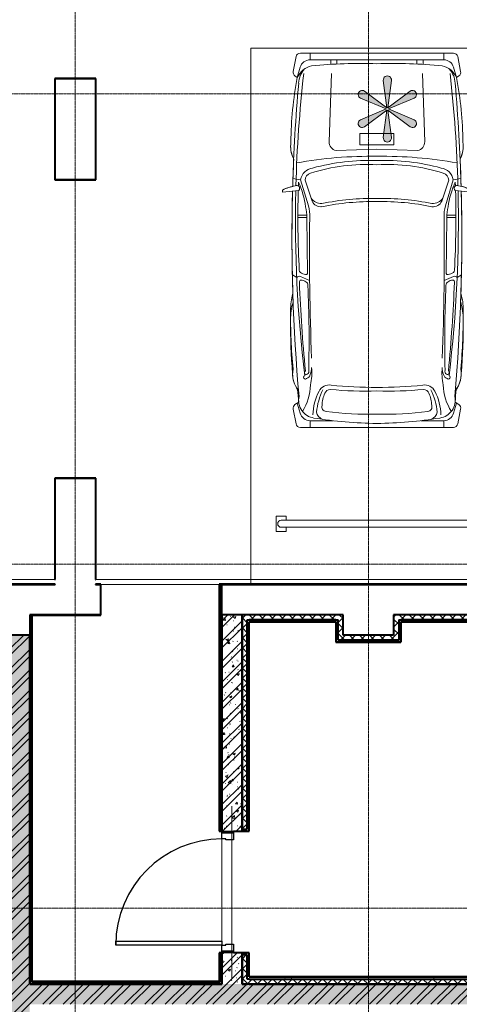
# Model space of a CAD drawing. Header units: millimetres. Extents: x 5617 to 112254, y 7718 to 133720.
# Tile 30 of 82: x 66151 to 70501, y 73250 to 82982. Entities that reach past the tile are written whole.
import ezdxf

# ---------------------------------------------------------------- set-up
doc = ezdxf.new("R2010")
doc.units = ezdxf.units.MM
doc.linetypes.add('ADSK_Линия сетки', pattern=[25, 20, -2.5, 0, -2.5])
doc.linetypes.add('Линия сетки', pattern=[25, 20, -2.5, 0, -2.5])
for name, color, linetype, lineweight in [('Двери', 7, 'Continuous', 18), ('Каркас несущий', 7, 'Continuous', 18), ('Каркас_Импост', 7, 'Continuous', 30), ('Монтажный зазор', 7, 'Continuous', 30), ('Оси', 7, 'Continuous', 9), ('Панель', 7, 'Continuous', 30), ('Парковка', 7, 'Continuous', 18), ('Перекрытия', 7, 'Continuous', 18), ('Стены разрез', 7, 'Continuous', 40), ('Стены штриховка', 7, 'Continuous', 40), ('Элементы узлов', 7, 'Continuous', 18)]:
    doc.layers.add(name, color=color, linetype=linetype, lineweight=lineweight)
pattern_1 = [(50, (0, 0), (218.62117, -19.1268), [22.86, -251.46]), (355, (0, 0), (-42.29187, 229.2684), [18.288, -201.168]), (100.451, (18.22, -1.6), (176.33107, 210.13963), [19.428, -213.708]), (46.184, (0, 60.96), (325.29495, -50.45164), [34.29, -377.19]), (96.636, (27.1, 56.76), (284.883, 296.91266), [29.142, -320.562]), (351.184, (0, 60.96), (284.8858, 296.9107), [27.432, -301.752]), (21, (30.48, 45.72), (181.93753, -122.71832), [22.86, -251.46]), (326, (30.48, 45.72), (74.16223, 221.0262), [18.288, -201.168]), (71.451, (45.64, 35.5), (256.10035, 98.30526), [19.428, -213.708]), (37.5, (0, 0), (3.70639, 101.465895), [3.353, -195.377, 3.353, -200.863, -201.93]), (37.5, (0, 0), (3.70639, 101.465895), [-402.946, 3.353, -198.577]), (7.5, (0, 0), (80.18358, 120.21653), [3.353, -113.081, 3.353, -190.805, -76.962]), (7.5, (0, 0), (80.18358, 120.21653), [-310.591, 3.353, -73.609]), (327.5, (-67.97, 0), (162.708646, -6.87497), [3.353, -72.847, 3.353, -234.391, -315.468]), (327.5, (-67.97, 0), (162.708646, -6.87497), [-313.944, 3.353, -312.115]), (317.5, (-98.45, 0), (177.75468, 30.51183), [3.353, -95.707, 3.353, -154.534, -224.028]), (317.5, (-98.45, 0), (177.75468, 30.51183), [-256.946, 3.353, -220.675])]
pattern_2 = [(45, (0, 0), (-101.02788, 101.02788), []), (45, (67.35, 0), (-101.02788, 101.02788), [])]
pattern_3 = [(45, (0, 0), (-49.497475, 49.497475), []), (135, (0, 0), (-49.497475, -49.497475), [])]
pattern_4 = [(0, (0, 0), (406.4, 101.6), [33.528, -271.272, 33.528, -271.272, -1625.6]), (0, (0, 0), (406.4, 101.6), [-609.6, 33.528, -576.072, 33.528, -271.272, -711.2]), (0, (0, 0), (406.4, 101.6), [-1524, 33.528, -169.672, 33.528, -474.472]), (120, (152.4, 50.8), (-291.18818, 301.15272), [33.528, -271.272, 33.528, -271.272, -1625.6]), (120, (152.4, 50.8), (-291.18818, 301.15272), [-609.6, 33.528, -576.072, 33.528, -271.272, -711.2]), (120, (152.4, 50.8), (-291.18818, 301.15272), [-1524, 33.528, -169.672, 33.528, -474.472]), (240, (203.2, 254), (-115.21182, -402.75272), [33.528, -271.272, 33.528, -271.272, -1625.6]), (240, (203.2, 254), (-115.21182, -402.75272), [-609.6, 33.528, -576.072, 33.528, -271.272, -711.2]), (240, (203.2, 254), (-115.21182, -402.75272), [-1524, 33.528, -169.672, 33.528, -474.472])]

# ---------------------------------------------------------------- blocks, each defined once
blk = doc.blocks.new('101_Дверь_Однопольная - _ПЧ_Мет_1000х2000_Тех помещения_EI60_Пр-4449780-МКСС_LB01_-7_650__Кабельные конструкции_Лотки_2')
at = {"layer": 'Каркас_Импост', "color": 253, "true_color": 0xaaaaaa}
for p, q in [((-585, 100), (-525, 100)), ((-585, -15), (-585, 100)), ((-525, 100), (-525, 60)), ((525, 100), (585, 100)), ((525, 60), (525, 100)), ((585, 100), (585, -15)), ((-525, 60), (-515, 60)), ((-515, 60), (-515, -15)), ((515, 60), (525, 60)), ((515, -15), (515, 60)), ((-515, -15), (-585, -15)), ((585, -15), (515, -15))]:
    blk.add_line(p, q, dxfattribs=at)
at = {"layer": 'Монтажный зазор', "color": 253, "true_color": 0xaaaaaa}
for p, q in [((-600, 100), (-585, 100)), ((-600, -15), (-600, 100)), ((-585, 100), (-585, -15)), ((585, -15), (585, 100)), ((585, 100), (600, 100)), ((600, 100), (600, -15)), ((-585, -15), (-600, -15)), ((600, -15), (585, -15))]:
    blk.add_line(p, q, dxfattribs=at)
at = {"layer": 'Панель', "color": 253, "true_color": 0xaaaaaa}
for p, q in [((-525, 1150), (-485, 1150)), ((-525, 100), (-525, 1150)), ((-485, 1150), (-485, 100)), ((-485, 100), (-525, 100))]:
    blk.add_line(p, q, dxfattribs=at)
blk.add_arc((-525, 100), 1050, 0, 90, dxfattribs=at)
blk = doc.blocks.new('ПР - _ПЧ_1200_200_Оп250-250_Шаг300_Арм16_Арм10-3250725-МКСС_LB01_-7_650__Кабельные конструкции_Лотки_2')
at = {"layer": 'Каркас несущий', "color": 21, "true_color": 0xffaaaa}
for p, q in [((-850, 0), (850, 0)), ((-850, 0), (-600, 0)), ((-515, 0), (515, 0)), ((600, 0), (850, 0))]:
    blk.add_line(p, q, dxfattribs=at)
blk = doc.blocks.new('199_Парковочные места 3 класса и МГН - Малый класс-5604840-МКСС_LB01_-7_650__Кабельные конструкции_Лотки_2')
at = {"layer": 'Парковка'}
blk.add_hatch(color=256, dxfattribs=at).paths.add_polyline_path([(1438.2, 738.4), (1438.2, 748.8), (1435.5, 758.8), (1430.3, 767.8), (1422.9, 775.2), (1414, 780.4), (1403.9, 783.1), (1393.6, 783.2), (1383.5, 780.6), (1374.5, 775.4), (1156.4, 611.1), (1189.7, 882.1), (1189.6, 892.5), (1186.9, 902.5), (1181.6, 911.5), (1174.2, 918.8), (1165.2, 924), (1155.2, 926.6), (1144.8, 926.6), (1134.8, 924), (1125.8, 918.8), (1118.4, 911.5), (1113.1, 902.5), (1110.4, 892.5), (1110.3, 882.1), (1143.6, 611.1), (925.5, 775.4), (916.5, 780.6), (906.4, 783.2), (896.1, 783.1), (886, 780.4), (877.1, 775.2), (869.7, 767.8), (864.5, 758.8), (861.8, 748.8), (861.8, 738.4), (864.4, 728.4), (869.6, 719.3), (876.9, 711.9), (885.8, 706.7), (1137.1, 600), (879.9, 489.8), (876.9, 488.1), (869.6, 480.7), (864.4, 471.6), (861.8, 461.6), (861.8, 451.2), (864.5, 441.2), (869.7, 432.2), (877.1, 424.8), (886, 419.6), (896.1, 416.9), (906.4, 416.8), (916.5, 419.4), (925.5, 424.6), (1143.6, 588.9), (1110.3, 317.9), (1110.4, 307.5), (1113.1, 297.5), (1118.4, 288.5), (1125.8, 281.2), (1134.8, 276), (1144.8, 273.4), (1155.2, 273.4), (1165.2, 276), (1174.2, 281.2), (1181.6, 288.5), (1186.9, 297.5), (1189.6, 307.5), (1189.7, 317.9), (1156.4, 588.9), (1374.5, 424.6), (1383.5, 419.4), (1393.6, 416.8), (1403.9, 416.9), (1414, 419.6), (1422.9, 424.8), (1430.3, 432.2), (1435.5, 441.2), (1438.2, 451.2), (1438.2, 461.6), (1435.6, 471.6), (1430.4, 480.7), (1420.1, 489.8), (1414.2, 493.3), (1162.9, 600), (1414.2, 706.7), (1423.1, 711.9), (1430.4, 719.3), (1435.6, 728.4)])
at = {"layer": 'Парковка', "color": 253, "true_color": 0xaaaaaa}
for p, q in [((2500, 5300), (0, 5300)), ((0, 5300), (0, 0)), ((2500, 0), (2500, 5300)), ((250, 4775), (350, 4775)), ((250, 4625), (250, 4775)), ((350, 4735), (350, 4775)), ((2150, 4735), (2150, 4775)), ((2150, 4775), (2250, 4775)), ((2250, 4625), (2250, 4775)), ((300, 4735), (2200, 4735)), ((250, 4625), (350, 4625)), ((300, 4665), (2200, 4665)), ((350, 4625), (350, 4665)), ((2150, 4625), (2150, 4665)), ((2150, 4625), (2250, 4625)), ((0, 0), (2500, 0))]:
    blk.add_line(p, q, dxfattribs=at)
for centre, start, end in [((300, 4700), 90, 270), ((2200, 4700), 270, 90)]:
    blk.add_arc(centre, 35, start, end, dxfattribs=at)
at = {"layer": 'Элементы узлов', "color": 253, "true_color": 0xaaaaaa}
for p, q in [((424.7, 3566.8), (454, 3713.2)), ((424.7, 3566.8), (454, 3713.2)), ((1253.3, 3748), (496.5, 3748)), ((496.5, 3748), (2010.2, 3748)), ((591.7, 3681.4), (591.7, 3748)), ((2010.2, 3748), (1253.3, 3748)), ((1915, 3681.4), (1915, 3748)), ((2082, 3566.8), (2052.7, 3713.2)), ((2052.7, 3713.2), (2082, 3566.8)), ((494.7, 3608.2), (465.9, 3506.7)), ((816.7, 3681.4), (591.7, 3681.4)), ((1690, 3681.4), (1915, 3681.4)), ((2012, 3608.2), (2040.8, 3506.7)), ((465.9, 3506.7), (442.7, 3522.5)), ((479.5, 3497.4), (442.7, 3522.5)), ((2064, 3522.5), (2027.2, 3497.4)), ((2040.8, 3506.7), (2064, 3522.5)), ((416.9, 2240.4), (459.7, 2267.3)), ((496.7, 2255.3), (587.9, 2294)), ((2010, 2255.3), (1918.8, 2294)), ((2089.8, 2240.4), (2047, 2267.3)), ((568, 2225.8), (560.3, 1671.7)), ((1938.7, 2225.8), (1946.4, 1671.7)), ((560.3, 1671.7), (471.7, 1671.7)), ((1946.4, 1671.7), (2035, 1671.7)), ((560.3, 1650.8), (471.7, 1650.8)), ((497.9, 1299.9), (575.2, 1557.6)), ((2008.8, 1299.9), (1931.5, 1557.6)), ((1946.4, 1650.8), (2035, 1650.8)), ((612.2, 1512.7), (542.7, 1304.2)), ((1894.4, 1512.7), (1963.9, 1304.2)), ((313.2, 1422.6), (419.1, 1411)), ((313.2, 1401.5), (313.2, 1422.6)), ((319.8, 1422.6), (480.4, 1405)), ((319.8, 1401.5), (319.8, 1422.6)), ((2186.8, 1422.6), (2026.2, 1405)), ((2087.6, 1411.7), (2186.8, 1422.6)), ((2186.8, 1401.5), (2186.8, 1422.6)), ((2186.8, 1422.6), (2186.8, 1401.5)), ((422.7, 1287.3), (497.9, 1299.9)), ((477.4, 1322.2), (476.2, 1361.5)), ((2083.9, 1287.3), (2008.8, 1299.9)), ((2029.2, 1322.2), (2030.5, 1361.5)), ((1253.3, 998.2), (850.5, 1010.2)), ((1656.2, 1010.2), (1253.3, 998.2)), ((802.6, 248.8), (780.5, 923.4)), ((1085.3, 955.9), (1085.3, 842.6)), ((1253.3, 955.9), (1085.3, 955.9)), ((1143.6, 611.1), (1110.3, 882.1)), ((1189.7, 882.1), (1156.4, 611.1)), ((1421.3, 955.9), (1253.3, 955.9)), ((1421.3, 842.6), (1421.3, 955.9)), ((1704, 248.7), (1726.1, 923.4)), ((1085.3, 842.6), (1253.3, 842.6)), ((1253.3, 842.6), (1421.3, 842.6)), ((1137.1, 600), (885.8, 706.7)), ((925.5, 775.4), (1143.6, 611.1)), ((1156.4, 611.1), (1374.5, 775.4)), ((1414.2, 706.7), (1162.9, 600)), ((885.8, 493.3), (1137.1, 600)), ((1143.6, 588.9), (925.5, 424.6)), ((1110.3, 317.9), (1143.6, 588.9)), ((1156.4, 588.9), (1189.7, 317.9)), ((1374.5, 424.6), (1156.4, 588.9)), ((1162.9, 600), (1414.2, 493.3)), ((424.7, 229.3), (453.9, 82.9)), ((454, 82.9), (424.7, 229.3)), ((465.8, 289.4), (442.7, 273.6)), ((442.8, 273.6), (465.9, 289.4)), ((494.7, 187.9), (465.8, 289.4)), ((2011.9, 187.9), (2040.8, 289.4)), ((2040.8, 289.4), (2063.9, 273.6)), ((2040.8, 289.4), (2063.9, 273.6)), ((2082, 229.3), (2052.7, 82.9)), ((2082, 229.3), (2052.7, 82.9)), ((591.6, 114.7), (1253.3, 114.7)), ((591.6, 48.1), (591.6, 114.7)), ((797.1, 114.7), (797.1, 158.9)), ((857, 155.9), (857, 114.7)), ((1253.3, 114.7), (1915, 114.7)), ((1649.6, 155.8), (1649.6, 114.7)), ((1709.6, 114.7), (1709.6, 158.9)), ((1915, 114.7), (1915, 48.1)), ((2010.2, 48), (495.2, 48.1)), ((1253.3, 48.1), (496.4, 48.1)), ((2010.2, 48), (1253.3, 48.1))]:
    blk.add_line(p, q, dxfattribs=at)
for centre, radius, start, end in [((496.5, 3704.7), 43.3, 89.99928, 168.69299), ((496.5, 3704.7), 43.3, 89.99928, 168.69443), ((1272.2, -184.1), 3892.2, 90.27687, 99.49353), ((1234.4, -184.1), 3892.2, 80.50503, 89.7217), ((2010.2, 3704.7), 43.3, 11.30557, 89.99928), ((2010.2, 3704.7), 43.3, 11.30557, 89.99928), ((654.7, 3480.5), 176.1, 98.0112, 192.57259), ((591.7, 3580.6), 100.8, 89.99928, 164.12459), ((1135.1, 3631.4), 514.2, 180.82579, 207.88203), ((748.1, 3580.1), 93.4, 108.9228, 169.95606), ((1157.5, 691.8), 2925.5, 88.12216, 97.99414), ((1349.1, 691.8), 2925.5, 82.00443, 91.87641), ((1758.6, 3580.1), 93.4, 10.04251, 71.07576), ((1371.6, 3631.4), 514.2, 332.11653, 359.17277), ((1852, 3480.5), 176.1, 347.42849, 81.98737), ((1915, 3580.6), 100.8, 15.87397, 89.99928), ((467.2, 3558.3), 43.3, 168.69299, 235.60993), ((467.2, 3558.3), 43.3, 168.69443, 235.61137), ((66.4, 3308.9), 531, 1.96137, 31.9592), ((1293.2, 3659), 640.2, 185.61277, 206.11825), ((751.8, 3545.2), 43.7, 91.56407, 200.59256), ((999, 3534.3), 288.1, 180.90434, 205.45176), ((1754.9, 3545.2), 43.7, 339.406, 88.43449), ((1507.7, 3534.3), 288.1, 334.5468, 359.09422), ((1213.5, 3659), 640.2, 333.88031, 354.38579), ((2440.3, 3308.9), 531, 148.03936, 178.0372), ((2039.5, 3558.3), 43.3, 304.38863, 11.30557), ((2039.5, 3558.3), 43.3, 304.38863, 11.30557), ((18082.4, 1872.5), 17669.3, 174.90321, 181.49417), ((18082.4, 1966.9), 17669.3, 175.03097, 175.43716), ((794.2, 3430.7), 59, 200.06578, 267.30411), ((1712.5, 3430.7), 59, 272.69446, 339.93278), ((-15575.7, 1872.9), 17669.3, 358.50439, 5.09538), ((-15575.7, 1966.9), 17669.3, 4.56284, 4.96903), ((681.1, 3219.3), 261.7, 140.99767, 190.49943), ((681.2, 3219.3), 261.7, 144.14545, 180.52109), ((43.8, 3207.2), 566, 354.89766, 12.23113), ((781.8, 3440.8), 112.8, 206.20844, 279.2206), ((1112, 414.1), 2975.1, 87.27733, 96.18589), ((1210.8, -394), 3746, 89.34934, 96.29812), ((1394.6, 414), 2975.1, 83.81267, 92.72124), ((1295.8, -394), 3746, 83.70044, 90.64922), ((1724.9, 3440.8), 112.8, 260.77796, 333.79013), ((2462.9, 3207.2), 566, 167.76744, 185.10091), ((1825.5, 3219.3), 261.7, 349.50101, 38.99997), ((1825.5, 3219.3), 261.7, 359.47891, 35.85455), ((5887.6, 2750.7), 5488, 175.12727, 180.6996), ((13210.7, 1700.5), 12763.6, 173.08772, 181.31174), ((545.2, 3253.1), 17.4, 46.6631, 252.00856), ((556.3, 3205.2), 19.1, 63.03752, 237.12039), ((538, 3211.9), 57.2, 12.77805, 70.4683), ((545.1, 3192.9), 35.5, 340.68862, 56.00057), ((446.8, 3159.2), 160.9, 359.1503, 23.93855), ((2059.9, 3159.2), 160.9, 156.06002, 180.84826), ((1968.7, 3211.8), 57.2, 109.53027, 167.22051), ((1961.6, 3192.8), 35.5, 123.99799, 199.32068), ((1950.4, 3205.2), 19.1, 302.88608, 116.96104), ((1961.5, 3253.1), 17.4, 287.99786, 133.33547), ((-10704.1, 1700.8), 12763.6, 358.68682, 6.91085), ((-3380.9, 2750.7), 5488, 359.3004, 4.87273), ((5887.6, 2656.6), 5488, 174.61546, 180.69817), ((16105.3, 1689.2), 15631.5, 174.49367, 177.71313), ((-11190.1, 2888.4), 11772.4, 357.3492, 1.42481), ((13696.8, 2888.1), 11772.4, 178.57378, 182.64936), ((-13598.7, 1689.6), 15631.5, 2.28543, 5.5049), ((-3380.9, 2656.7), 5488, 359.3004, 5.38319), ((26486.2, 2014.1), 25899.9, 177.67933, 180.7522), ((-23979.6, 2014.7), 25899.9, 359.24637, 2.31923), ((944.9, 2672.2), 545, 178.79155, 197.28818), ((1561.8, 2672.2), 545, 342.71182, 1.20845), ((944.9, 2578.2), 545, 178.79011, 196.24854), ((1561.8, 2578.2), 545, 343.75002, 1.20845), ((18082.4, 1872.9), 17669.3, 177.93278, 181.49799), ((-15575.7, 1872.9), 17669.3, 358.50439, 2.06722), ((532, 2341.1), 37.8, 297.53371, 4.37223), ((1974.6, 2341), 37.8, 175.62633, 242.46485), ((487.2, 2289.2), 35.2, 218.45477, 285.6284), ((505.5, 2310.7), 19.4, 173.28377, 262.69335), ((501.5, 2370.6), 79.2, 271.09882, 307.26959), ((2005.2, 2370.6), 79.2, 232.72897, 268.89974), ((2001.2, 2310.7), 19.4, 277.30522, 6.7148), ((2019.5, 2289.1), 35.2, 254.37016, 321.54379), ((10681.6, 1663.8), 10210, 177.02487, 181.44905), ((506.8, 2196.9), 21.6, 119.23686, 188.40037), ((552.3, 2148.4), 87.6, 92.47241, 129.77289), ((553.1, 2221), 15.6, 17.8258, 107.34185), ((1953.5, 2221), 15.6, 72.65671, 162.17276), ((1954.4, 2148.4), 87.6, 50.22567, 87.52615), ((1999.9, 2196.9), 21.6, 351.5982, 60.76171), ((-8175, 1664), 10210, 358.54951, 2.9737), ((184.5, 1661.3), 375.9, 345.39144, 1.59358), ((255.3, 1653.5), 334, 343.30529, 3.53387), ((2251.4, 1653.5), 334, 176.46469, 196.69328), ((2322.2, 1661.3), 375.9, 178.40499, 194.60713), ((-289.1, 1677), 844.6, 335.16501, 352.48153), ((695, 1476.5), 90.4, 81.57342, 156.34396), ((1223.3, 4125.5), 2610.9, 258.62303, 270.65849), ((1283.4, 4125.5), 2610.9, 269.34007, 281.37554), ((1811.6, 1476.4), 90.4, 23.6546, 98.42514), ((2795.8, 1677), 844.6, 187.51703, 204.83355), ((699.9, 1418.4), 116.7, 85.88526, 147.19487), ((1223.3, 4094.4), 2610.9, 258.62303, 270.65849), ((1283.4, 4094.4), 2610.9, 269.34007, 281.37554), ((1806.7, 1418.4), 116.7, 32.8037, 94.1133), ((510.8, 1792.7), 438.3, 243.19585, 258.09147), ((517.5, 1792.7), 438.3, 243.19442, 260.64082), ((18082.4, 1872.5), 17669.3, 181.64471, 184.96145), ((18082.4, 1872.9), 17669.3, 181.65094, 182.52094), ((460.2, 1385), 28.5, 240.61742, 44.58896), ((2046.5, 1385), 28.5, 135.40961, 299.38115), ((-15575.7, 1872.9), 17669.3, 355.03711, 358.35385), ((1989.2, 1792.7), 438.3, 279.35774, 296.80415), ((-15575.7, 1872.9), 17669.3, 357.47906, 358.35385), ((1989.2, 1792.7), 438.3, 282.8106, 296.80415), ((13210.7, 1700.5), 12763.6, 181.53812, 186.52459), ((640.1, 1326.5), 144.7, 190.60765, 260.69906), ((613.3, 1303.5), 70.6, 179.46611, 257.42047), ((1866.5, 1326.5), 144.7, 279.2995, 349.39092), ((1893.4, 1303.5), 70.6, 282.57809, 0.53245), ((-10704.1, 1700.8), 12763.6, 353.47398, 358.46044), ((1152.1, 2963.4), 1815.4, 252.22392, 273.1953), ((1174.1, 3235.3), 2125.9, 254.80157, 272.13653), ((1354.6, 2963.4), 1815.4, 266.80326, 287.77464), ((1332.6, 3235.3), 2125.9, 267.86203, 285.197), ((676.4, 969.4), 276.8, 154.27601, 188.61704), ((676.5, 969.4), 276.8, 152.85611, 188.61847), ((1191.7, 5148.7), 4081.1, 259.66653, 270.86482), ((1315, 5148.7), 4081.1, 269.13374, 280.33204), ((1830.2, 969.4), 276.8, 351.38153, 27.14389), ((1830.2, 969.4), 276.8, 351.38153, 25.72256), ((865.8, 926.2), 85.3, 100.33204, 181.87628), ((1640.9, 926.2), 85.3, 358.12228, 79.66653), ((3901.9, 951.3), 3499.2, 180.3812, 190.90258), ((3901.9, 951.3), 3499.2, 180.38263, 190.90402), ((1150, 887), 40, 353, 187), ((-1395.2, 951.3), 3499.2, 349.09598, 359.61737), ((-1395.2, 951.3), 3499.2, 349.09598, 359.61737), ((901.5, 743.5), 40, 53, 247), ((1398.5, 743.5), 40, 293, 127), ((901.5, 456.5), 40, 113, 307), ((1398.5, 456.5), 40, 233, 67), ((698.5, 353.3), 219.5, 182.35366, 222.65879), ((1150, 313), 40, 173, 7), ((1808.1, 353.3), 219.5, 317.33977, 357.6449), ((467.1, 237.8), 43.3, 124.38863, 191.30557), ((467.2, 237.8), 43.3, 124.39007, 191.30701), ((657.8, 378.4), 211.6, 204.86684, 256.25056), ((1848.8, 378.4), 211.6, 283.74801, 335.13172), ((2039.5, 237.8), 43.3, 348.69299, 55.60993), ((2039.5, 237.8), 43.3, 348.69299, 55.60993), ((591.6, 215.5), 100.8, 195.87397, 269.99928), ((1095.7, 5491.7), 5341.2, 264.75593, 271.69119), ((1411.1, 5491.7), 5341.2, 268.30737, 275.24264), ((1915, 215.5), 100.8, 269.99928, 344.12459), ((496.4, 91.4), 43.3, 191.30557, 269.99928), ((496.5, 91.4), 43.3, 191.30701, 268.30337), ((2010.2, 91.4), 43.3, 269.99928, 348.69299), ((2010.2, 91.4), 43.3, 269.99928, 348.69299)]:
    blk.add_arc(centre, radius, start, end, dxfattribs=at)
blk = doc.blocks.new('135_SLK_GD_AR_rvt-1-МКСС_LB01_-7_650__Кабельные конструкции_Лотки_2')
at = {"layer": 'Стены разрез', "lineweight": 9, "true_color": 0xaaaaaa}
h = blk.add_hatch(dxfattribs=at)
h.set_pattern_fill('FP_4', color=253, style=0, pattern_type=2)
h.set_pattern_definition(pattern_4)
h.paths.add_polyline_path([(88500, 73470), (88500, 73760), (88480, 73760), (88480, 73470)])
h.paths.add_polyline_path([(88480, 74960), (88500, 74960), (88500, 77400), (88480, 77400), (88480, 76038.5)])
h = blk.add_hatch(dxfattribs=at)
h.set_pattern_fill('FP_4', color=253, style=0, pattern_type=2)
h.set_pattern_definition(pattern_4)
h.paths.add_polyline_path([(86620, 73450), (86620, 77100), (86600, 77100), (86600, 73450)])
h = blk.add_hatch(dxfattribs=at)
h.set_pattern_fill('FP_1', color=253, style=0, pattern_type=2)
h.set_pattern_definition(pattern_1)
h.paths.add_polyline_path([(88700, 73450), (88700, 73760), (88500, 73760), (88500, 73450)])
h.paths.add_polyline_path([(88500, 74960), (88700, 74961), (88700, 77100), (88500, 77100), (88500, 76038.5)])
h = blk.add_hatch(dxfattribs=at)
h.set_pattern_fill('FP_2', color=253, style=0, pattern_type=2)
h.set_pattern_definition(pattern_2)
h.paths.add_polyline_path([(88700, 73450), (88700, 73760), (88500, 73760), (88500, 73450)])
h.paths.add_polyline_path([(88500, 74960), (88700, 74961), (88700, 77100), (88500, 77100), (88500, 76038.5)])
h = blk.add_hatch(dxfattribs=at)
h.set_pattern_fill('FP_3', color=253, style=0, pattern_type=2)
h.set_pattern_definition(pattern_3)
h.paths.add_polyline_path([(88750, 73450), (88750, 73739), (88700, 73739), (88700, 73450)])
h.paths.add_polyline_path([(88750, 74981), (88750, 77100), (88700, 77100), (88700, 74981)])
h = blk.add_hatch(dxfattribs=at)
h.set_pattern_fill('FP_3', color=253, style=0, pattern_type=2)
h.set_pattern_definition(pattern_3)
h.paths.add_polyline_path([(89650, 77050), (89650, 77100), (88750, 77100), (88750, 77050), (89630, 77050)])
h = blk.add_hatch(dxfattribs=at)
h.set_pattern_fill('FP_3', color=253, style=0, pattern_type=2)
h.set_pattern_definition(pattern_3)
h.paths.add_polyline_path([(89700, 76850), (89700, 77100), (89650, 77100), (89650, 76850)])
h = blk.add_hatch(dxfattribs=at)
h.set_pattern_fill('FP_3', color=253, style=0, pattern_type=2)
h.set_pattern_definition(pattern_3)
h.paths.add_polyline_path([(90250, 76850), (90250, 77100), (90200, 77100), (90200, 76850)])
h = blk.add_hatch(dxfattribs=at)
h.set_pattern_fill('FP_3', color=253, style=0, pattern_type=2)
h.set_pattern_definition(pattern_3)
h.paths.add_polyline_path([(93250, 77050), (93250, 77100), (90250, 77100), (90250, 77050), (93230, 77050)])
at = {"layer": 'Стены разрез', "lineweight": 9, "true_color": 0xd2d2d2}
h = blk.add_hatch(dxfattribs=at)
h.set_pattern_fill('FP_4', color=254, style=0, pattern_type=2)
h.set_pattern_definition(pattern_4)
h.paths.add_polyline_path([(88770, 73500), (88770, 73759), (88700, 73759), (88700, 73739), (88750, 73739), (88750, 73500)])
h.paths.add_polyline_path([(88770, 74961), (88770, 77050), (88750, 77050), (88750, 74981), (88700, 74981), (88700, 74961)])
h = blk.add_hatch(dxfattribs=at)
h.set_pattern_fill('FP_4', color=254, style=0, pattern_type=2)
h.set_pattern_definition(pattern_4)
h.paths.add_polyline_path([(88771, 77030), (89630, 77030), (89629, 77050), (88770, 77050), (88770, 77030)])
h = blk.add_hatch(dxfattribs=at)
h.set_pattern_fill('FP_4', color=254, style=0, pattern_type=2)
h.set_pattern_definition(pattern_4)
h.paths.add_polyline_path([(89650, 76830), (89650, 77050), (89630, 77050), (89630, 76830)])
h = blk.add_hatch(dxfattribs=at)
h.set_pattern_fill('FP_4', color=254, style=0, pattern_type=2)
h.set_pattern_definition(pattern_4)
h.paths.add_polyline_path([(90250, 76830), (90270, 76830), (90270, 77050), (90250, 77050), (90250, 76850)])
h = blk.add_hatch(dxfattribs=at)
h.set_pattern_fill('FP_4', color=254, style=0, pattern_type=2)
h.set_pattern_definition(pattern_4)
h.paths.add_polyline_path([(93229, 77030), (93230, 77030), (93229, 77050), (90270, 77050), (90271, 77030), (93108.6, 77030)])
at = {"layer": 'Стены разрез', "lineweight": 9, "true_color": 0xaaaaaa}
h = blk.add_hatch(dxfattribs=at)
h.set_pattern_fill('FP_1', color=253, style=0, pattern_type=2)
h.set_pattern_definition(pattern_1)
h.paths.add_polyline_path([(86400, 70180), (86600, 70180), (86600, 76900), (86400, 76900), (86400, 70380)])
h = blk.add_hatch(dxfattribs=at)
h.set_pattern_fill('FP_2', color=253, style=0, pattern_type=2)
h.set_pattern_definition(pattern_2)
h.paths.add_polyline_path([(86400, 70180), (86600, 70180), (86600, 76900), (86400, 76900), (86400, 70380)])
h = blk.add_hatch(dxfattribs=at)
h.set_pattern_fill('FP_3', color=253, style=0, pattern_type=2)
h.set_pattern_definition(pattern_3)
h.paths.add_polyline_path([(89700, 76850), (90200, 76850), (90200, 76900), (89700, 76900)])
at = {"layer": 'Стены разрез', "lineweight": 9, "true_color": 0xd2d2d2}
h = blk.add_hatch(dxfattribs=at)
h.set_pattern_fill('FP_4', color=254, style=0, pattern_type=2)
h.set_pattern_definition(pattern_4)
h.paths.add_polyline_path([(90250, 76829), (90250, 76850), (89650, 76850), (89650, 76829), (90200, 76829)])
at = {"layer": 'Стены разрез', "lineweight": 9, "true_color": 0xaaaaaa}
h = blk.add_hatch(dxfattribs=at)
h.set_pattern_fill('FP_3', color=253, style=0, pattern_type=2)
h.set_pattern_definition(pattern_3)
h.paths.add_polyline_path([(92159, 73450), (92159, 73500), (88750, 73500), (88750, 73450), (90722.3, 73450)])
at = {"layer": 'Стены разрез', "lineweight": 9, "true_color": 0xd2d2d2}
h = blk.add_hatch(dxfattribs=at)
h.set_pattern_fill('FP_4', color=254, style=0, pattern_type=2)
h.set_pattern_definition(pattern_4)
h.paths.add_polyline_path([(92159, 73500), (92159, 73520), (88770, 73520), (88771, 73500), (90722.3, 73500)])
at = {"layer": 'Стены разрез', "lineweight": 9, "true_color": 0xaaaaaa}
h = blk.add_hatch(dxfattribs=at)
h.set_pattern_fill('FP_1', color=253, style=0, pattern_type=2)
h.set_pattern_definition(pattern_1)
h.paths.add_polyline_path([(86600, 73250), (92230, 73250), (92230, 73450), (86600, 73450)])
h = blk.add_hatch(dxfattribs=at)
h.set_pattern_fill('FP_2', color=253, style=0, pattern_type=2)
h.set_pattern_definition(pattern_2)
h.paths.add_polyline_path([(86600, 73250), (92230, 73250), (92230, 73450), (86600, 73450)])
h = blk.add_hatch(dxfattribs=at)
h.set_pattern_fill('FP_4', color=253, style=0, pattern_type=2)
h.set_pattern_definition(pattern_4)
h.paths.add_polyline_path([(88500, 73450), (88500, 73470), (86620, 73470), (86620, 73450), (88335.9, 73450)])
at = {"layer": 'Перекрытия', "color": 253, "true_color": 0xaaaaaa}
for p, q in [((86850, 81400), (86850, 82400)), ((86850, 82400), (87250, 82400)), ((87250, 82400), (87250, 81400)), ((87250, 81400), (86850, 81400)), ((86850, 77450), (86850, 78450)), ((86850, 78450), (87250, 78450)), ((87250, 78450), (87250, 77450)), ((80250, 77450), (86850, 77450)), ((87250, 77450), (91335, 77450)), ((88475, 77400), (87300, 77400)), ((87300, 77400), (87300, 77100)), ((87300, 77100), (86625, 77100)), ((88500, 73875), (88500, 74885)), ((88500, 74885), (88500, 73875))]:
    blk.add_line(p, q, dxfattribs=at)
at = {"layer": 'Стены разрез', "color": 253, "true_color": 0xaaaaaa}
for p, q in [((86850, 82402), (86848, 82402)), ((86848, 82402), (86848, 81398)), ((87252, 82402), (86850, 82402)), ((86850, 81400), (86850, 82400)), ((86850, 82400), (87250, 82400)), ((87250, 82400), (87250, 81400)), ((87252, 82400), (87252, 82402)), ((87252, 81398), (87252, 82400)), ((86848, 81398), (86850, 81398)), ((87250, 81400), (86850, 81400)), ((86850, 81398), (87250, 81398)), ((87250, 81398), (87252, 81398)), ((86850, 78452), (86848, 78452)), ((86848, 78452), (86848, 77450)), ((87252, 78452), (86850, 78452)), ((86850, 77450), (86850, 78450)), ((86850, 78450), (87250, 78450)), ((87250, 78450), (87250, 77450)), ((87252, 78450), (87252, 78452)), ((87252, 77450), (87252, 78450)), ((86850, 77402), (81550, 77402)), ((81550, 77400), (86850, 77400)), ((86848, 77450), (86850, 77450)), ((86850, 77400), (86850, 77402)), ((87250, 77450), (87252, 77450)), ((87302, 77402), (87250, 77402)), ((87250, 77402), (87250, 77400)), ((87250, 77400), (87300, 77400)), ((87300, 77400), (87300, 77100)), ((87302, 77400), (87302, 77402)), ((87302, 77098), (87302, 77400)), ((88480, 77402), (88475, 77402)), ((88475, 77402), (88475, 77400)), ((88475, 77400), (88475, 74960)), ((91360, 77402), (88480, 77402)), ((88500, 77400), (91360, 77400)), ((88500, 77100), (88500, 77400)), ((86600, 77100), (86600, 73450)), ((86625, 77100), (86600, 77100)), ((87300, 77100), (86625, 77100)), ((86625, 77100), (86625, 77098)), ((86625, 73475), (86625, 77100)), ((86625, 77098), (87300, 77098)), ((87300, 77098), (87302, 77098)), ((88700, 77100), (88500, 77100)), ((88750, 77100), (88700, 77100)), ((88771, 77100), (88750, 77100)), ((89629, 77100), (88771, 77100)), ((89650, 77100), (89629, 77100)), ((89700, 77100), (89650, 77100)), ((89700, 76900), (89700, 77100)), ((90250, 77100), (90200, 77100)), ((90200, 77100), (90200, 76900)), ((90271, 77100), (90250, 77100)), ((93229, 77100), (90271, 77100)), ((88771, 74960), (88771, 77029)), ((88771, 77029), (89629, 77029)), ((89629, 77029), (89629, 76829)), ((90271, 76829), (90271, 77029)), ((90271, 77029), (93229, 77029)), ((86600, 76900), (86400, 76900)), ((86600, 73450), (86600, 76900)), ((90200, 76900), (89700, 76900)), ((89629, 76829), (89700, 76829)), ((89700, 76829), (90200, 76829)), ((90200, 76829), (90271, 76829)), ((88475, 74960), (88500, 74960)), ((88615, 74960), (88700, 74960)), ((88700, 74960), (88771, 74960)), ((88500, 73760), (88475, 73760)), ((88475, 73760), (88475, 73475)), ((88700, 73760), (88615, 73760)), ((88771, 73760), (88700, 73760)), ((88771, 73521), (88771, 73760)), ((92159, 73521), (88771, 73521)), ((88500, 73450), (86600, 73450)), ((86600, 73450), (86620, 73450)), ((86620, 73450), (86625, 73450)), ((88475, 73475), (86625, 73475)), ((86625, 73450), (88500, 73450)), ((88500, 73475), (88500, 73450)), ((88500, 73450), (88500, 73470))]:
    blk.add_line(p, q, dxfattribs=at)
at = {"layer": 'Стены штриховка', "color": 253, "true_color": 0xaaaaaa}
for p, q in [((88480, 77400), (88480, 77402)), ((88500, 77400), (88480, 77400)), ((88480, 77400), (88480, 74960)), ((86620, 73470), (86620, 77100)), ((88500, 77100), (88500, 74960)), ((88500, 74960), (88500, 77100)), ((88700, 74981), (88700, 77100)), ((88700, 77100), (88700, 74981)), ((88750, 74981), (88750, 77050)), ((88750, 77050), (88770, 77050)), ((88770, 77050), (88771, 77050)), ((88770, 74961), (88770, 77030)), ((88770, 77030), (88771, 77030)), ((89629, 77050), (88771, 77050)), ((89629, 77030), (88771, 77030)), ((89629, 77050), (89630, 77050)), ((89629, 77030), (89630, 77030)), ((89630, 77050), (89650, 77050)), ((89630, 76830), (89630, 77030)), ((89650, 76850), (89650, 77050)), ((90250, 77050), (90250, 76850)), ((90250, 77050), (90270, 77050)), ((90270, 77050), (90271, 77050)), ((90270, 77030), (90270, 76830)), ((90270, 77030), (90271, 77030)), ((93229, 77050), (90271, 77050)), ((93229, 77030), (90271, 77030)), ((89630, 76830), (89629, 76830)), ((89629, 76830), (89629, 76829)), ((89629, 76829), (89630, 76829)), ((89630, 76829), (89630, 76830)), ((89650, 76830), (89630, 76830)), ((89700, 76850), (89650, 76850)), ((89700, 76830), (89650, 76830)), ((89650, 76829), (89650, 76830)), ((89650, 76829), (89700, 76829)), ((90200, 76850), (89700, 76850)), ((90200, 76830), (89700, 76830)), ((90250, 76850), (90200, 76850)), ((90250, 76830), (90200, 76830)), ((90200, 76829), (90250, 76829)), ((90270, 76830), (90250, 76830)), ((90250, 76830), (90250, 76829)), ((90271, 76830), (90270, 76830)), ((90270, 76830), (90270, 76829)), ((90270, 76829), (90271, 76829)), ((90271, 76829), (90271, 76830)), ((88700, 74961), (88700, 74981)), ((88700, 74981), (88750, 74981)), ((88700, 74981), (88700, 74961)), ((88700, 74960), (88700, 74961)), ((88700, 74961), (88770, 74961)), ((88700, 74961), (88700, 74960)), ((88480, 73760), (88480, 73475)), ((88500, 73760), (88500, 73475)), ((88500, 73475), (88500, 73760)), ((88700, 73759), (88700, 73760)), ((88700, 73760), (88700, 73759)), ((88700, 73739), (88700, 73759)), ((88700, 73759), (88700, 73739)), ((88770, 73759), (88700, 73759)), ((88700, 73450), (88700, 73739)), ((88700, 73739), (88700, 73450)), ((88750, 73739), (88700, 73739)), ((88750, 73500), (88750, 73739)), ((88770, 73520), (88770, 73759)), ((88770, 73500), (88750, 73500)), ((88771, 73520), (88770, 73520)), ((88771, 73500), (88770, 73500)), ((88771, 73520), (92159, 73520)), ((88771, 73500), (92159, 73500)), ((86625, 73470), (86620, 73470)), ((88480, 73470), (86625, 73470)), ((88480, 73475), (88480, 73470)), ((88500, 73470), (88500, 73475)), ((88750, 73450), (88700, 73450)), ((88700, 73450), (88750, 73450)), ((88770, 73450), (88750, 73450)), ((88771, 73450), (88770, 73450)), ((92159, 73450), (88771, 73450)), ((88771, 73450), (92159, 73450))]:
    blk.add_line(p, q, dxfattribs=at)
at = {"layer": 'Двери', "color": 253, "lineweight": 18, "true_color": 0xaaaaaa, "rotation": 89.9999999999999}
blk.add_blockref('101_Дверь_Однопольная - _ПЧ_Мет_1000х2000_Тех помещения_EI60_Пр-4449780-МКСС_LB01_-7_650__Кабельные конструкции_Лотки_2', (88600, 74360), dxfattribs=at)
at = {"layer": 'Каркас несущий', "color": 253, "lineweight": 18, "true_color": 0xaaaaaa, "rotation": 89.9999999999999}
blk.add_blockref('ПР - _ПЧ_1200_200_Оп250-250_Шаг300_Арм16_Арм10-3250725-МКСС_LB01_-7_650__Кабельные конструкции_Лотки_2', (88600, 74360), dxfattribs=at)
at = {"layer": 'Парковка', "color": 253, "lineweight": 18, "true_color": 0xaaaaaa, "rotation": 180}
blk.add_blockref('199_Парковочные места 3 класса и МГН - Малый класс-5604840-МКСС_LB01_-7_650__Кабельные конструкции_Лотки_2', (91287.6, 82700), dxfattribs=at)

msp = doc.modelspace()

# ---------------------------------------------------------------- linework, layer by layer
at = {"layer": 'Оси', "linetype": 'Линия сетки'}
for p, q in [((66701.5, 51761.8), (66701.5, 133719.9)), ((69601.5, 51761.8), (69601.5, 133719.9))]:
    msp.add_line(p, q, dxfattribs=at)
at = {"layer": 'Оси', "linetype": 'ADSK_Линия сетки'}
for p, q in [((111113.7, 82250), (29634, 82250)), ((111113.7, 77600), (29634, 77600)), ((111113.7, 74200), (29634, 74200))]:
    msp.add_line(p, q, dxfattribs=at)

# ---------------------------------------------------------------- block references
at = {"lineweight": 5}
msp.add_blockref('135_SLK_GD_AR_rvt-1-МКСС_LB01_-7_650__Кабельные конструкции_Лотки_2', (-20348.5, 0), dxfattribs=at)

doc.saveas('drawing.dxf')
